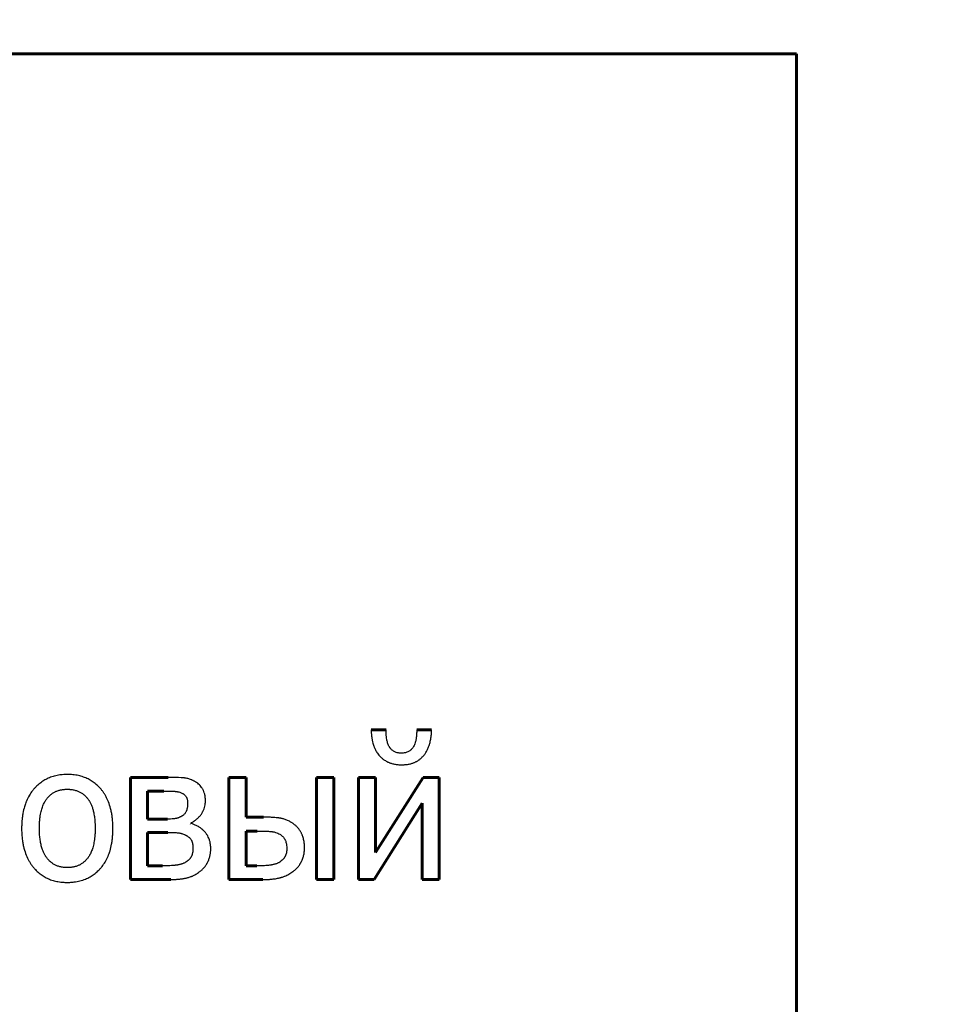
# Model space of a CAD drawing. Header units: millimetres. Extents: x 0 to 594, y 0 to 420.
# Tile 13 of 21: x 210 to 221, y 100 to 111. Entities that reach past the tile are written whole.
import ezdxf

# ---------------------------------------------------------------- set-up
doc = ezdxf.new("R2010")
doc.units = ezdxf.units.MM
for name, pattern in [('K5LT-1', [0]), ('K5LT_BASIC', [0]), ('K5LT_THIN', [0])]:
    doc.linetypes.add(name, pattern=pattern)
doc.layers.add('Системный слой', color=7, linetype='Continuous')
doc.layers.add('Системный слой (1)', color=7, linetype='Continuous', true_color=0x6c6c6c)
doc.styles.add('KDIMTEXTSTYLE', font='GOST_AU.SHX', dxfattribs={"width": 0.96, "oblique": 15, "height": 5})
doc.styles.add('KTEXTSTYLE', font='GOST_AU.SHX', dxfattribs={"width": 0.56, "height": 5})
doc.dimstyles.new('KDIMSTYLE (0.50)', dxfattribs={"dimtxt": 5, "dimasz": 1, "dimexe": 2, "dimexo": 0, "dimgap": 1, "dimtad": 1, "dimlfac": 2, "dimtxsty": 'KDIMTEXTSTYLE', "dimsah": 1, "dimcen": 0, "dimdle": 1, "dimadec": 0, "dimazin": 0, "dimtfac": 0.667, "dimtmove": 0, "dimatfit": 3, "dimfxl": 1, "dimtvp": 1, "dimtolj": 1, "dimtzin": 0, "dimarcsym": 0})

# ---------------------------------------------------------------- blocks, each defined once
blk = doc.blocks.new('D5')
at = {"layer": 'Системный слой (1)'}
for points in [[(289.426, 133.141), (288.768, 138.141), (288.11, 133.141), (288.768, 133.641)], [(288.768, 64.141), (289.426, 69.141), (288.768, 68.641), (288.11, 69.141)]]:
    blk.add_hatch(color=7, dxfattribs=at).paths.add_polyline_path(points)
at = {"layer": 'Системный слой (1)', "color": 7, "linetype": 'K5LT_THIN', "lineweight": 18, "true_color": 0xffffff}
for p, q in [((210.745, 138.141), (290.768, 138.141)), ((288.11, 133.141), (288.768, 138.141)), ((288.768, 138.141), (289.426, 133.141)), ((288.768, 64.141), (288.768, 138.141)), ((288.768, 133.641), (288.11, 133.141)), ((289.426, 133.141), (288.768, 133.641)), ((288.768, 64.141), (288.11, 69.141)), ((288.11, 69.141), (288.768, 68.641)), ((288.768, 68.641), (289.426, 69.141)), ((289.426, 69.141), (288.768, 64.141)), ((210.745, 64.141), (290.768, 64.141))]:
    blk.add_line(p, q, dxfattribs=at)
blk.add_wipeout([(287.768, 96.064), (280.386, 96.064), (280.386, 105.812), (287.768, 105.812)]).dxf.layer = 'Системный слой (1)'
at = {"layer": 'Системный слой (1)', "color": 7, "insert": (281.18, 96.064), "char_height": 5, "attachment_point": 1, "rotation": 90, "style": 'KTEXTSTYLE'}
blk.add_mtext('\\H5.0;\\W1.000;\\Q15;\\Q15;\\W0.960;148', dxfattribs=at)
blk = doc.blocks.new('KDIMARROW_01')
at = {"layer": 'Системный слой'}
blk.add_hatch(color=0, dxfattribs=at).paths.add_polyline_path([(0, 0), (-5, 0.658), (-4.5, 0), (-5, -0.658)])
at = {"layer": 'Системный слой', "color": 0, "linetype": 'K5LT_THIN', "lineweight": 18}
for p, q in [((-4.5, 0), (-5, 0.658)), ((-5, 0.658), (0, 0)), ((0, 0), (-5, -0.658)), ((-5, -0.658), (-4.5, 0))]:
    blk.add_line(p, q, dxfattribs=at)
at = {"layer": 'Системный слой (1)', "color": 0, "linetype": 'K5LT_THIN', "lineweight": 18}
blk.add_line((418.031, 261.631), (417.531, 261.631), dxfattribs=at)

msp = doc.modelspace()

# ---------------------------------------------------------------- linework, layer by layer
at = {"layer": 'Системный слой (1)', "color": 143, "linetype": 'K5LT_BASIC', "lineweight": 60, "true_color": 0x33acca}
for p, q in [((218.9913, 110.1735), (179.676, 110.1735)), ((218.9913, 91.2351), (218.9913, 110.1735)), ((214.3988, 102.6093), (214.2333, 102.6093)), ((214.9076, 102.6093), (214.7421, 102.6093)), ((211.541, 102.0782), (211.541, 100.9346)), ((211.9609, 102.0782), (211.541, 102.0782)), ((212.6401, 102.0782), (212.6401, 100.9346)), ((212.8328, 102.0782), (212.6401, 102.0782)), ((212.8328, 101.6324), (212.8328, 102.0782)), ((213.8134, 102.0782), (213.6207, 102.0782)), ((213.6207, 102.0782), (213.6207, 100.9346)), ((213.8134, 100.9346), (213.8134, 102.0782)), ((214.0925, 102.0782), (214.0925, 100.9346)), ((214.2827, 102.0782), (214.0925, 102.0782)), ((214.8137, 102.0782), (214.2827, 101.2384)), ((214.2827, 101.2384), (214.2827, 102.0782)), ((214.994, 102.0782), (214.8137, 102.0782)), ((214.994, 100.9346), (214.994, 102.0782)), ((211.7312, 101.9251), (211.9139, 101.9251)), ((211.7312, 101.6114), (211.7312, 101.9251)), ((214.2666, 100.9346), (214.8039, 101.788)), ((214.8039, 101.788), (214.8039, 100.9346)), ((211.9522, 101.6114), (211.7312, 101.6114)), ((213.0279, 101.6324), (212.8328, 101.6324)), ((212.219, 101.5608), (212.214, 101.5669)), ((211.7312, 101.0878), (211.7312, 101.462)), ((211.7312, 101.462), (211.9572, 101.462)), ((212.8328, 101.4768), (212.9588, 101.4768)), ((212.8328, 101.0878), (212.8328, 101.4768)), ((211.8979, 101.0878), (211.7312, 101.0878)), ((212.9538, 101.0878), (212.8328, 101.0878)), ((211.541, 100.9346), (211.9905, 100.9346)), ((212.6401, 100.9346), (213.0217, 100.9346)), ((213.6207, 100.9346), (213.8134, 100.9346)), ((214.0925, 100.9346), (214.2666, 100.9346)), ((214.8039, 100.9346), (214.994, 100.9346))]:
    msp.add_line(p, q, dxfattribs=at)
at = {"layer": 'Системный слой (1)', "color": 7, "linetype": 'K5LT-1'}
for points, knots in [([(214.2333, 102.6093), (214.2333, 102.6032), (214.2334, 102.5909), (214.2342, 102.5728), (214.2354, 102.555), (214.2372, 102.5379), (214.2393, 102.5215), (214.2418, 102.5057), (214.2448, 102.4902), (214.251, 102.4629), (214.2586, 102.4375), (214.2673, 102.4149), (214.2732, 102.4009), (214.284, 102.3782), (214.2993, 102.3524), (214.3127, 102.3346), (214.3185, 102.3277)], [-0.050595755, -0.050595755, -0.050595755, -0.050595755, -0.047875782, -0.045155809, -0.042435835, -0.039715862, -0.03716713, -0.034618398, -0.032069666, -0.029520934, -0.020810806, -0.018796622, -0.016782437, -0.012754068, -0.005197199, 0, 0, 0, 0]), ([(214.5704, 102.3487), (214.5683, 102.3487), (214.5639, 102.3488), (214.5575, 102.349), (214.5513, 102.3495), (214.5434, 102.3503), (214.534, 102.3517), (214.5201, 102.3547), (214.5046, 102.3597), (214.4882, 102.3674), (214.4739, 102.3766), (214.4608, 102.3875), (214.4515, 102.3975), (214.445, 102.4056), (214.4409, 102.4113), (214.4364, 102.4182), (214.4303, 102.4289), (214.4233, 102.4439), (214.4164, 102.4632), (214.4111, 102.4827), (214.4066, 102.5045), (214.4008, 102.5431), (214.3988, 102.5804), (214.3988, 102.6093)], [-0.10762784, -0.10762784, -0.10762784, -0.10762784, -0.10555079, -0.10347373, -0.10139668, -0.09931962, -0.09547345, -0.09162728, -0.08418066, -0.07760842, -0.07103618, -0.06461915, -0.05811662, -0.0556962, -0.05327578, -0.05044686, -0.04698505, -0.04069432, -0.03440359, -0.02850176, -0.02386932, -0.01687903, 0, 0, 0, 0]), ([(214.7421, 102.6093), (214.7421, 102.6046), (214.742, 102.5954), (214.7417, 102.5818), (214.7411, 102.5686), (214.7404, 102.5563), (214.7394, 102.5449), (214.738, 102.5306), (214.7358, 102.5143), (214.7326, 102.4965), (214.728, 102.476), (214.7214, 102.4542), (214.7123, 102.4328), (214.7025, 102.4156), (214.6933, 102.4035), (214.6852, 102.3944), (214.6761, 102.3855), (214.6644, 102.3759), (214.6493, 102.3665), (214.6331, 102.3591), (214.6198, 102.3549), (214.6087, 102.3523), (214.5969, 102.3502), (214.5836, 102.3489), (214.5733, 102.3487), (214.5704, 102.3487)], [-0.096077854, -0.096077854, -0.096077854, -0.096077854, -0.093663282, -0.09124871, -0.088834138, -0.086419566, -0.084264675, -0.082109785, -0.077800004, -0.073930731, -0.070061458, -0.063061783, -0.05667188, -0.050773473, -0.045257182, -0.041995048, -0.038732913, -0.032480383, -0.026448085, -0.020413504, -0.014154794, -0.012380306, -0.009230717, -0.002532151, 0, 0, 0, 0]), ([(214.8249, 102.3277), (214.8286, 102.3324), (214.8358, 102.3421), (214.846, 102.3574), (214.8554, 102.3738), (214.8641, 102.391), (214.872, 102.4092), (214.878, 102.425), (214.8824, 102.4379), (214.8865, 102.4509), (214.8906, 102.4653), (214.8952, 102.4849), (214.8995, 102.5063), (214.9046, 102.5411), (214.9072, 102.5755), (214.9076, 102.6018), (214.9076, 102.6093)], [-0.05642128, -0.05642128, -0.05642128, -0.05642128, -0.052417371, -0.048413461, -0.044409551, -0.040405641, -0.036401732, -0.032397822, -0.03046855, -0.028539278, -0.024680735, -0.022132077, -0.017499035, -0.012865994, -0.00359991, 0, 0, 0, 0]), ([(214.3185, 102.3277), (214.3225, 102.3229), (214.3308, 102.3135), (214.3406, 102.3038), (214.3551, 102.2905), (214.3751, 102.2744), (214.3972, 102.261), (214.4104, 102.2541), (214.4147, 102.2519), (214.4224, 102.2482), (214.4311, 102.2443), (214.4488, 102.2373), (214.474, 102.2294), (214.5114, 102.2222), (214.544, 102.2194), (214.5642, 102.219), (214.5704, 102.219)], [-0.046761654, -0.046761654, -0.046761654, -0.046761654, -0.043489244, -0.040216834, -0.039538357, -0.033098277, -0.02660611, -0.025993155, -0.025366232, -0.024112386, -0.021604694, -0.020490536, -0.01452407, -0.008557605, -0.002591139, 0, 0, 0, 0]), ([(214.5704, 102.219), (214.5747, 102.219), (214.583, 102.2191), (214.5954, 102.2195), (214.6074, 102.2202), (214.6223, 102.2214), (214.6396, 102.2234), (214.6583, 102.2265), (214.6756, 102.2304), (214.6911, 102.2348), (214.7053, 102.2397), (214.7182, 102.245), (214.7302, 102.2508), (214.7417, 102.257), (214.7529, 102.2638), (214.7619, 102.2698), (214.7759, 102.2799), (214.7873, 102.2892), (214.8014, 102.3023), (214.8118, 102.3127), (214.8206, 102.3226), (214.8249, 102.3277)], [-0.046448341, -0.046448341, -0.046448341, -0.046448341, -0.044822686, -0.043197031, -0.041571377, -0.039945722, -0.036996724, -0.034047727, -0.031347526, -0.028647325, -0.02614702, -0.023646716, -0.021301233, -0.018955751, -0.016610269, -0.014264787, -0.013193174, -0.007430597, -0.006582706, -0.003291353, 0, 0, 0, 0]), ([(210.8333, 102.1104), (210.8205, 102.1104), (210.7951, 102.1096), (210.768, 102.1071), (210.7315, 102.1023), (210.6882, 102.0936), (210.632, 102.0746), (210.5812, 102.0499), (210.5422, 102.0244), (210.5127, 102.0009), (210.4911, 101.9815), (210.4703, 101.9603), (210.4544, 101.9421), (210.4331, 101.9155), (210.4184, 101.894), (210.3959, 101.8557), (210.3841, 101.8319), (210.373, 101.805), (210.3676, 101.7913), (210.3608, 101.7725), (210.3485, 101.7336), (210.3379, 101.6884), (210.3297, 101.6355), (210.326, 101.6011), (210.3239, 101.5727), (210.3228, 101.551), (210.3222, 101.5289), (210.322, 101.5139), (210.322, 101.5064)], [-0.23588053, -0.23588053, -0.23588053, -0.23588053, -0.22593327, -0.21598601, -0.21399656, -0.19582244, -0.17886533, -0.16246329, -0.14606124, -0.137834, -0.12960675, -0.1210986, -0.11259045, -0.10951996, -0.09274046, -0.09105463, -0.07327715, -0.07141247, -0.0682154, -0.06182125, -0.05596273, -0.03731592, -0.02799252, -0.01866911, -0.01400183, -0.00933456, -0.00466728, 0, 0, 0, 0]), ([(211.3434, 101.5064), (211.3434, 101.5159), (211.3431, 101.5348), (211.3421, 101.5627), (211.3404, 101.59), (211.3372, 101.624), (211.3319, 101.6639), (211.3208, 101.7217), (211.3025, 101.7853), (211.2786, 101.841), (211.2567, 101.8809), (211.2392, 101.9081), (211.2208, 101.933), (211.1956, 101.963), (211.1739, 101.9846), (211.1441, 102.0106), (211.113, 102.0341), (211.0652, 102.0615), (211.0137, 102.083), (210.9572, 102.0989), (210.9067, 102.1068), (210.8696, 102.1095), (210.849, 102.1102), (210.8385, 102.1104), (210.8333, 102.1104)], [-0.15358568, -0.15358568, -0.15358568, -0.15358568, -0.14974091, -0.14589614, -0.14205137, -0.13820661, -0.13113896, -0.1240713, -0.11092233, -0.09885785, -0.09282561, -0.08679336, -0.08140914, -0.07602491, -0.06540497, -0.06433119, -0.05364446, -0.04311123, -0.032578, -0.02181364, -0.01042753, -0.00521376, -0.00260688, 0, 0, 0, 0]), ([(212.261, 102.0313), (212.2576, 102.0332), (212.2509, 102.0367), (212.2408, 102.0418), (212.2307, 102.0464), (212.2176, 102.052), (212.2016, 102.0579), (212.1829, 102.0635), (212.1676, 102.0671), (212.1557, 102.0693), (212.1487, 102.0703), (212.144, 102.0709), (212.1408, 102.0713), (212.1356, 102.0719), (212.1245, 102.0731), (212.0793, 102.0767), (212.0209, 102.0782), (211.9609, 102.0782)], [-0.050999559, -0.050999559, -0.050999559, -0.050999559, -0.04878437, -0.04656918, -0.044353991, -0.042138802, -0.037948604, -0.033758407, -0.02982922, -0.027864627, -0.025900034, -0.025244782, -0.02477733, -0.023842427, -0.021972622, -0.01823301, 0, 0, 0, 0]), ([(210.5208, 101.5064), (210.5208, 101.5141), (210.521, 101.5293), (210.5217, 101.5516), (210.5228, 101.5734), (210.5243, 101.5938), (210.5261, 101.6129), (210.529, 101.6368), (210.5333, 101.6644), (210.5397, 101.6948), (210.549, 101.7302), (210.5627, 101.7686), (210.5788, 101.801), (210.5926, 101.8234), (210.6064, 101.8427), (210.6245, 101.8638), (210.6482, 101.8856), (210.6741, 101.9041), (210.7024, 101.9193), (210.733, 101.9311), (210.7595, 101.9378), (210.7885, 101.9426), (210.8107, 101.9446), (210.8289, 101.9449), (210.8333, 101.9449)], [-0.12027969, -0.12027969, -0.12027969, -0.12027969, -0.1171365, -0.11399331, -0.11085012, -0.10770692, -0.10487543, -0.10204394, -0.09638095, -0.09123773, -0.08609451, -0.076659, -0.06790131, -0.06379368, -0.05968604, -0.0522577, -0.04485433, -0.03711452, -0.02959978, -0.02202875, -0.01412336, -0.01108917, -0.00266424, 0, 0, 0, 0]), ([(210.8333, 101.9449), (210.8372, 101.9449), (210.8449, 101.9448), (210.8563, 101.9443), (210.8675, 101.9434), (210.8816, 101.9419), (210.8982, 101.9394), (210.9234, 101.9339), (210.9516, 101.9248), (210.9818, 101.9103), (211.0083, 101.8932), (211.0328, 101.8726), (211.0556, 101.8482), (211.071, 101.8271), (211.0847, 101.8048), (211.0968, 101.782), (211.1105, 101.7483), (211.1199, 101.7179), (211.1289, 101.6818), (211.1351, 101.6481), (211.1397, 101.6095), (211.1419, 101.5837), (211.1432, 101.5616), (211.144, 101.5436), (211.1444, 101.5252), (211.1445, 101.5127), (211.1445, 101.5064)], [-0.15880546, -0.15880546, -0.15880546, -0.15880546, -0.15569396, -0.15258247, -0.14947097, -0.14635947, -0.14064569, -0.13493191, -0.12352742, -0.11354344, -0.10355946, -0.09369997, -0.08360022, -0.07309956, -0.07072629, -0.06125582, -0.05178534, -0.04231487, -0.03779664, -0.02567948, -0.0196209, -0.01356232, -0.01017174, -0.00678116, -0.00339058, 0, 0, 0, 0]), ([(211.9139, 101.9251), (211.9199, 101.9251), (211.9316, 101.9251), (211.9484, 101.9249), (211.9643, 101.9247), (211.9843, 101.9243), (212.0072, 101.9235), (212.0261, 101.9224), (212.0373, 101.9216), (212.0424, 101.9212), (212.0468, 101.9208), (212.0534, 101.92), (212.0605, 101.9189), (212.0703, 101.917), (212.0851, 101.9135), (212.1037, 101.9072), (212.1171, 101.9009), (212.1227, 101.8979)], [-0.037526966, -0.037526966, -0.037526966, -0.037526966, -0.035415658, -0.033304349, -0.031193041, -0.029081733, -0.024859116, -0.0206365, -0.019043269, -0.018246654, -0.017450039, -0.01632423, -0.014072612, -0.012946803, -0.009944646, -0.004206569, 0, 0, 0, 0]), ([(212.3783, 101.8152), (212.3783, 101.8186), (212.3782, 101.8254), (212.3778, 101.8355), (212.3771, 101.8454), (212.3759, 101.8578), (212.3737, 101.8727), (212.3692, 101.8944), (212.3631, 101.9142), (212.3556, 101.9323), (212.3497, 101.9444), (212.3432, 101.9557), (212.334, 101.9696), (212.3209, 101.9858), (212.3022, 102.0037), (212.2851, 102.0166), (212.2708, 102.0257), (212.2643, 102.0295), (212.261, 102.0313)], [-0.034942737, -0.034942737, -0.034942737, -0.034942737, -0.033723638, -0.032504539, -0.03128544, -0.030066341, -0.027788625, -0.025510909, -0.02125643, -0.019276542, -0.017296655, -0.015504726, -0.013712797, -0.010128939, -0.006591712, -0.002894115, -0.001447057, 0, 0, 0, 0]), ([(212.1227, 101.8979), (212.1248, 101.8968), (212.129, 101.8945), (212.1366, 101.8896), (212.145, 101.883), (212.1533, 101.8745), (212.1602, 101.8654), (212.1647, 101.8574), (212.1677, 101.8508), (212.1702, 101.8445), (212.1726, 101.8374), (212.1754, 101.827), (212.1778, 101.8144), (212.1792, 101.7997), (212.1795, 101.7898), (212.1795, 101.7855)], [-0.022674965, -0.022674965, -0.022674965, -0.022674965, -0.021478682, -0.020282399, -0.018072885, -0.015863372, -0.013787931, -0.011768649, -0.010806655, -0.009844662, -0.008124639, -0.006882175, -0.004353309, -0.001824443, 0, 0, 0, 0]), ([(212.214, 101.5669), (212.2203, 101.57), (212.2325, 101.5763), (212.2453, 101.5841), (212.2627, 101.5955), (212.2787, 101.6078), (212.297, 101.6246), (212.3097, 101.638), (212.3217, 101.6522), (212.3327, 101.6671), (212.3426, 101.6824), (212.3509, 101.6975), (212.3578, 101.7122), (212.3655, 101.7315), (212.3727, 101.7565), (212.3767, 101.7817), (212.3781, 101.8015), (212.3783, 101.8106), (212.3783, 101.8152)], [-0.078514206, -0.078514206, -0.078514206, -0.078514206, -0.073538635, -0.068563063, -0.067545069, -0.058094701, -0.053450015, -0.048805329, -0.044160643, -0.039515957, -0.035020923, -0.030525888, -0.026546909, -0.022567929, -0.014609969, -0.006643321, -0.00332166, 0, 0, 0, 0]), ([(212.1795, 101.7855), (212.1795, 101.783), (212.1794, 101.7779), (212.1791, 101.7705), (212.1787, 101.7632), (212.1779, 101.7541), (212.1766, 101.7435), (212.1739, 101.7283), (212.1703, 101.715), (212.1661, 101.7034), (212.1619, 101.6937), (212.1559, 101.6828), (212.1473, 101.6711), (212.1372, 101.6605), (212.1272, 101.6523), (212.1203, 101.6476), (212.1177, 101.646)], [-0.02132684, -0.02132684, -0.02132684, -0.02132684, -0.020493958, -0.019661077, -0.018828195, -0.017995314, -0.016473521, -0.014951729, -0.012141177, -0.01095298, -0.009764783, -0.007621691, -0.005478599, -0.003395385, -0.001263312, 0, 0, 0, 0]), ([(212.1177, 101.646), (212.1157, 101.6448), (212.1116, 101.6424), (212.1055, 101.6391), (212.0995, 101.636), (212.092, 101.6323), (212.0832, 101.6283), (212.0734, 101.6245), (212.0657, 101.6219), (212.0599, 101.6201), (212.0564, 101.6192), (212.0537, 101.6185), (212.0519, 101.6181), (212.0499, 101.6177), (212.0473, 101.6171), (212.0437, 101.6165), (212.0361, 101.6153), (212.0195, 101.6134), (211.9915, 101.6118), (211.9647, 101.6114), (211.9522, 101.6114)], [-0.12115307, -0.12115307, -0.12115307, -0.12115307, -0.11590012, -0.11064718, -0.10539423, -0.10014129, -0.09066872, -0.08119616, -0.07258532, -0.06827989, -0.06397447, -0.0620649, -0.06015532, -0.05824575, -0.05633618, -0.05251703, -0.04869788, -0.03742499, -0.01609074, 0, 0, 0, 0]), ([(213.3688, 101.5534), (213.3653, 101.5559), (213.3584, 101.5609), (213.3479, 101.568), (213.3374, 101.5746), (213.3239, 101.5827), (213.3074, 101.5915), (213.2882, 101.6004), (213.2694, 101.6076), (213.2529, 101.6128), (213.2405, 101.616), (213.2322, 101.6179), (213.2264, 101.619), (213.2209, 101.62), (213.2139, 101.6212), (213.2049, 101.6226), (213.1934, 101.6242), (213.1774, 101.6261), (213.1561, 101.6281), (213.1231, 101.6303), (213.0814, 101.632), (213.0463, 101.6324), (213.0279, 101.6324)], [-0.055692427, -0.055692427, -0.055692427, -0.055692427, -0.053625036, -0.051557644, -0.049490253, -0.047422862, -0.043565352, -0.039707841, -0.036088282, -0.032468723, -0.030018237, -0.028792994, -0.027567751, -0.026593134, -0.025618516, -0.023669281, -0.021720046, -0.019770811, -0.015872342, -0.011973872, -0.005986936, 0, 0, 0, 0]), ([(210.322, 101.5064), (210.322, 101.497), (210.3222, 101.4782), (210.3233, 101.4504), (210.3251, 101.4232), (210.3284, 101.3891), (210.3339, 101.3491), (210.3455, 101.2907), (210.3646, 101.2262), (210.3896, 101.1694), (210.4124, 101.1287), (210.4309, 101.1002), (210.4508, 101.0737), (210.4662, 101.0558), (210.4879, 101.0324), (210.5166, 101.0054), (210.5608, 100.9733), (210.608, 100.9475), (210.6595, 100.9271), (210.7006, 100.9164), (210.7453, 100.908), (210.7777, 100.9043), (210.8135, 100.9027), (210.8267, 100.9025), (210.8333, 100.9025)], [-0.14597525, -0.14597525, -0.14597525, -0.14597525, -0.14222868, -0.13848211, -0.13473554, -0.13098897, -0.12406865, -0.11714833, -0.10420221, -0.09238363, -0.08647434, -0.08056506, -0.07500068, -0.06943631, -0.06836964, -0.05825043, -0.04852766, -0.03880489, -0.02909047, -0.01903014, -0.01684549, -0.00611376, -0.00305688, 0, 0, 0, 0]), ([(210.8333, 101.068), (210.8295, 101.068), (210.8219, 101.0681), (210.8107, 101.0686), (210.7996, 101.0694), (210.7858, 101.0709), (210.7695, 101.0734), (210.7447, 101.0789), (210.7164, 101.0881), (210.686, 101.1028), (210.6591, 101.1203), (210.6345, 101.1412), (210.6115, 101.1662), (210.5956, 101.1881), (210.5816, 101.2109), (210.5696, 101.2337), (210.5591, 101.2588), (210.5486, 101.2887), (210.5386, 101.3241), (210.529, 101.3755), (210.5225, 101.4354), (210.5208, 101.4801), (210.5208, 101.5064)], [-0.1062565, -0.1062565, -0.1062565, -0.1062565, -0.10420893, -0.10216137, -0.1001138, -0.09806624, -0.09432497, -0.0905837, -0.08310116, -0.07619753, -0.06959332, -0.06303671, -0.0562855, -0.049155, -0.04744618, -0.04123283, -0.03501948, -0.03322811, -0.02522339, -0.01721868, -0.00972123, 0, 0, 0, 0]), ([(211.1445, 101.5064), (211.1445, 101.4988), (211.1444, 101.4836), (211.1437, 101.4613), (211.1426, 101.4395), (211.141, 101.4191), (211.1391, 101.4), (211.1362, 101.376), (211.1318, 101.3484), (211.1253, 101.3178), (211.1157, 101.2821), (211.1017, 101.2434), (211.0854, 101.2111), (211.0717, 101.1892), (211.0581, 101.1703), (211.0399, 101.1489), (211.0158, 101.1267), (210.9896, 101.1081), (210.9614, 101.093), (210.9309, 101.0813), (210.905, 101.0749), (210.8766, 101.0701), (210.8552, 101.0683), (210.8375, 101.068), (210.8333, 101.068)], [-0.091247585, -0.091247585, -0.091247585, -0.091247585, -0.088839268, -0.08643095, -0.084022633, -0.081614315, -0.079441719, -0.077269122, -0.072923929, -0.068970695, -0.065017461, -0.057750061, -0.050988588, -0.048078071, -0.045167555, -0.039403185, -0.033638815, -0.027753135, -0.02206216, -0.016351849, -0.01041225, -0.008270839, -0.001922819, 0, 0, 0, 0]), ([(210.8333, 100.9025), (210.8398, 100.9025), (210.8528, 100.9027), (210.8719, 100.9035), (210.8908, 100.905), (210.9145, 100.9075), (210.9426, 100.9118), (210.9852, 100.9212), (211.0341, 100.9371), (211.0869, 100.9625), (211.1261, 100.9881), (211.1552, 101.0112), (211.1762, 101.0301), (211.1965, 101.0508), (211.2118, 101.0684), (211.2324, 101.0941), (211.2467, 101.115), (211.2688, 101.1526), (211.2806, 101.1761), (211.2917, 101.2028), (211.2971, 101.2165), (211.3038, 101.2351), (211.316, 101.2733), (211.3266, 101.3174), (211.335, 101.3698), (211.3389, 101.4046), (211.3411, 101.434), (211.3424, 101.4577), (211.3432, 101.4819), (211.3434, 101.4982), (211.3434, 101.5064)], [-0.24410708, -0.24410708, -0.24410708, -0.24410708, -0.23893701, -0.23376695, -0.22859689, -0.22342682, -0.21393866, -0.20445049, -0.18547416, -0.16789248, -0.15100908, -0.14260089, -0.13419271, -0.12554872, -0.11690473, -0.11396602, -0.09686233, -0.09514274, -0.0768572, -0.07494597, -0.07158344, -0.06485839, -0.05919619, -0.04008389, -0.03052774, -0.02097159, -0.01572869, -0.01048579, -0.0052429, 0, 0, 0, 0]), ([(212.4376, 101.2804), (212.4376, 101.2878), (212.4372, 101.3024), (212.4358, 101.3179), (212.4331, 101.339), (212.4283, 101.3639), (212.4177, 101.3958), (212.4064, 101.4193), (212.3959, 101.4366), (212.3873, 101.449), (212.3794, 101.4589), (212.3727, 101.4666), (212.366, 101.474), (212.3575, 101.4827), (212.3487, 101.4909), (212.3349, 101.5029), (212.3141, 101.5188), (212.2827, 101.5373), (212.2504, 101.5514), (212.2285, 101.5582), (212.219, 101.5608)], [-0.059450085, -0.059450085, -0.059450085, -0.059450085, -0.05650357, -0.053557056, -0.052967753, -0.04745509, -0.042405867, -0.037618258, -0.035234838, -0.032851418, -0.030467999, -0.029276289, -0.028084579, -0.025790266, -0.023495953, -0.022326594, -0.016986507, -0.010783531, -0.004597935, 0, 0, 0, 0]), ([(213.4873, 101.2891), (213.4873, 101.2981), (213.4868, 101.3161), (213.4851, 101.3353), (213.4817, 101.3617), (213.4768, 101.3861), (213.4682, 101.4147), (213.4629, 101.4292), (213.4589, 101.4389), (213.4559, 101.4458), (213.4515, 101.4551), (213.4424, 101.4726), (213.4281, 101.4951), (213.4068, 101.5208), (213.3865, 101.5398), (213.3733, 101.5501), (213.3688, 101.5534)], [-0.069584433, -0.069584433, -0.069584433, -0.069584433, -0.063917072, -0.058249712, -0.05711624, -0.046453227, -0.041503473, -0.036553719, -0.035678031, -0.034219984, -0.031303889, -0.028379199, -0.020186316, -0.011993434, -0.003976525, 0, 0, 0, 0]), ([(211.9572, 101.462), (211.9624, 101.462), (211.9728, 101.4619), (211.9877, 101.4618), (212.0018, 101.4615), (212.0284, 101.4608), (212.0506, 101.4596), (212.0674, 101.458), (212.0726, 101.4575), (212.0768, 101.457), (212.0829, 101.4561), (212.0893, 101.455), (212.0982, 101.4532), (212.108, 101.4508), (212.1243, 101.4459), (212.1373, 101.4408), (212.1462, 101.4366), (212.1474, 101.436)], [-0.084699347, -0.084699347, -0.084699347, -0.084699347, -0.080052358, -0.075405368, -0.070758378, -0.066111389, -0.047523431, -0.043454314, -0.041419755, -0.039385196, -0.036844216, -0.031762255, -0.029221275, -0.022445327, -0.015669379, -0.002117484, 0, 0, 0, 0]), ([(212.1474, 101.436), (212.1493, 101.4351), (212.1531, 101.4333), (212.1586, 101.4305), (212.1639, 101.4277), (212.1704, 101.424), (212.1778, 101.4195), (212.188, 101.4126), (212.1985, 101.4042), (212.2084, 101.3944), (212.2158, 101.385), (212.2204, 101.3773), (212.2233, 101.3711), (212.2251, 101.3667), (212.2268, 101.3623), (212.2288, 101.3565), (212.2308, 101.3497), (212.2336, 101.3385), (212.2362, 101.3239), (212.2377, 101.3088), (212.2383, 101.2979), (212.2386, 101.2918), (212.2387, 101.2855), (212.2387, 101.2813), (212.2387, 101.2792)], [-0.036478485, -0.036478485, -0.036478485, -0.036478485, -0.035561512, -0.034644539, -0.033727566, -0.032810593, -0.031157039, -0.029503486, -0.02649659, -0.023734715, -0.021167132, -0.018746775, -0.017588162, -0.01642955, -0.015433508, -0.014437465, -0.012445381, -0.010942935, -0.007448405, -0.003953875, -0.002965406, -0.001976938, -0.000988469, 0, 0, 0, 0]), ([(212.9588, 101.4768), (212.9657, 101.4768), (212.9795, 101.4768), (212.9993, 101.4766), (213.018, 101.4763), (213.0415, 101.4758), (213.0683, 101.4749), (213.0921, 101.4736), (213.1073, 101.4725), (213.1157, 101.4717), (213.122, 101.4711), (213.1305, 101.47), (213.1388, 101.4685), (213.1504, 101.4661), (213.167, 101.4617), (213.1889, 101.4536), (213.2047, 101.4453), (213.2119, 101.441)], [-0.051955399, -0.051955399, -0.051955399, -0.051955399, -0.049230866, -0.046506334, -0.043781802, -0.041057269, -0.035608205, -0.03015914, -0.0271592, -0.02565923, -0.02415926, -0.022600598, -0.019483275, -0.017924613, -0.013768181, -0.006552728, 0, 0, 0, 0]), ([(213.2119, 101.441), (213.215, 101.4391), (213.2211, 101.4352), (213.2273, 101.4306), (213.2355, 101.424), (213.245, 101.4152), (213.2564, 101.4017), (213.2642, 101.3896), (213.2694, 101.3794), (213.2741, 101.3689), (213.2774, 101.3598), (213.2812, 101.347), (213.2834, 101.338), (213.2863, 101.3214), (213.2878, 101.3084), (213.2884, 101.2938), (213.2885, 101.2882), (213.2885, 101.2854)], [-0.030751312, -0.030751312, -0.030751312, -0.030751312, -0.028983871, -0.027216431, -0.026862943, -0.023596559, -0.020495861, -0.017426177, -0.015891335, -0.014356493, -0.011323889, -0.010829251, -0.007473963, -0.006680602, -0.002531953, -0.001265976, 0, 0, 0, 0]), ([(212.2387, 101.2792), (212.2387, 101.2769), (212.2387, 101.2723), (212.2385, 101.2655), (212.2381, 101.2589), (212.2373, 101.2506), (212.2361, 101.241), (212.2336, 101.2272), (212.2302, 101.2148), (212.2261, 101.2037), (212.2218, 101.1939), (212.2168, 101.1851), (212.2109, 101.1766), (212.2046, 101.1683), (212.1955, 101.1582), (212.1856, 101.1492), (212.1737, 101.1396), (212.1651, 101.1335), (212.1579, 101.1289), (212.1572, 101.1285)], [-0.03307398, -0.03307398, -0.03307398, -0.03307398, -0.032006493, -0.030939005, -0.029871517, -0.02880403, -0.026852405, -0.024900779, -0.02129351, -0.019605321, -0.017917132, -0.014766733, -0.013191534, -0.011616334, -0.008465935, -0.005344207, -0.004178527, -0.000376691, 0, 0, 0, 0]), ([(212.319, 101.0273), (212.3239, 101.031), (212.3335, 101.0387), (212.3435, 101.0478), (212.3573, 101.0615), (212.3742, 101.0806), (212.3887, 101.102), (212.3963, 101.115), (212.3988, 101.1195), (212.4032, 101.1275), (212.4076, 101.1363), (212.4155, 101.1541), (212.4247, 101.1793), (212.4332, 101.2168), (212.4366, 101.2471), (212.4375, 101.2687), (212.4376, 101.2765), (212.4376, 101.2804)], [-0.058180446, -0.058180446, -0.058180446, -0.058180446, -0.054302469, -0.050424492, -0.049618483, -0.041959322, -0.034163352, -0.033401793, -0.03259187, -0.030972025, -0.027732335, -0.026596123, -0.019118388, -0.011640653, -0.004162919, -0.002081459, 0, 0, 0, 0]), ([(213.2885, 101.2854), (213.2885, 101.2829), (213.2884, 101.2781), (213.2882, 101.2709), (213.2878, 101.2639), (213.2871, 101.2552), (213.2858, 101.2451), (213.2833, 101.2306), (213.2798, 101.2177), (213.2757, 101.2062), (213.2729, 101.1997), (213.2705, 101.1948), (213.268, 101.1902), (213.2647, 101.1845), (213.2603, 101.1779), (213.2568, 101.1731), (213.2511, 101.1658), (213.2423, 101.1561), (213.2301, 101.1449), (213.2202, 101.1373), (213.2142, 101.1329), (213.211, 101.1308), (213.2095, 101.1298)], [-0.036954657, -0.036954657, -0.036954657, -0.036954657, -0.035747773, -0.034540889, -0.033334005, -0.032127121, -0.029927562, -0.027728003, -0.0236775, -0.021789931, -0.019902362, -0.019010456, -0.018118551, -0.016334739, -0.014550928, -0.012767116, -0.012391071, -0.008447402, -0.004320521, -0.00216026, -0.00108013, 0, 0, 0, 0]), ([(213.3638, 101.0285), (213.3734, 101.0356), (213.3835, 101.044), (213.4015, 101.0615), (213.4187, 101.0806), (213.4338, 101.1023), (213.442, 101.116), (213.4452, 101.1216), (213.4507, 101.1315), (213.4564, 101.1432), (213.4616, 101.155), (213.4666, 101.1673), (213.4721, 101.1831), (213.4775, 101.2027), (213.4832, 101.2297), (213.4862, 101.2546), (213.4872, 101.2771), (213.4873, 101.2851), (213.4873, 101.2891)], [-0.05475325, -0.05475325, -0.05475325, -0.05475325, -0.047820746, -0.047098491, -0.040108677, -0.032829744, -0.032110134, -0.031161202, -0.029263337, -0.025862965, -0.02406394, -0.022264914, -0.018666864, -0.015019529, -0.011372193, -0.003993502, -0.001996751, 0, 0, 0, 0]), ([(212.1572, 101.1285), (212.1536, 101.1263), (212.1463, 101.1222), (212.1347, 101.1165), (212.1224, 101.1115), (212.1096, 101.107), (212.0963, 101.1031), (212.0847, 101.1003), (212.0753, 101.0984), (212.0683, 101.0972), (212.0611, 101.0961), (212.0543, 101.0951), (212.0477, 101.0943), (212.0415, 101.0936), (212.0351, 101.093), (212.0261, 101.0921), (212.0139, 101.0912), (211.9928, 101.0898), (211.9566, 101.0883), (211.9215, 101.0878), (211.8979, 101.0878)], [-0.1532688, -0.1532688, -0.1532688, -0.1532688, -0.14315362, -0.13303845, -0.12292328, -0.1128081, -0.10269293, -0.09257775, -0.08770939, -0.08284104, -0.07797268, -0.07310432, -0.06934278, -0.06558123, -0.06181969, -0.05805815, -0.05007658, -0.04209501, -0.02613187, 0, 0, 0, 0]), ([(213.2095, 101.1298), (213.2057, 101.1275), (213.1979, 101.1231), (213.1856, 101.1171), (213.1728, 101.1118), (213.1593, 101.1071), (213.1452, 101.103), (213.1324, 101.1), (213.1227, 101.0981), (213.1163, 101.097), (213.1117, 101.0963), (213.1074, 101.0956), (213.1019, 101.0949), (213.0919, 101.0936), (213.0764, 101.0921), (213.0532, 101.0903), (213.0243, 101.0888), (212.99, 101.088), (212.9656, 101.0878), (212.9538, 101.0878)], [-0.13068047, -0.13068047, -0.13068047, -0.13068047, -0.12156963, -0.11245879, -0.10334795, -0.09423711, -0.08512626, -0.07601542, -0.07035113, -0.06751898, -0.06468683, -0.06240681, -0.06012678, -0.05556672, -0.04644662, -0.03732651, -0.02429975, -0.01127299, 0, 0, 0, 0]), ([(211.9905, 100.9346), (211.9973, 100.9346), (212.0108, 100.9347), (212.0306, 100.9353), (212.0499, 100.9362), (212.068, 100.9374), (212.0849, 100.9389), (212.1007, 100.9406), (212.116, 100.9427), (212.1299, 100.9448), (212.1423, 100.947), (212.1534, 100.9492), (212.1642, 100.9516), (212.1748, 100.9541), (212.1853, 100.9569), (212.1991, 100.9612), (212.2107, 100.9653), (212.2203, 100.9691), (212.2256, 100.9713), (212.2342, 100.975), (212.246, 100.9806), (212.2693, 100.9928), (212.2905, 101.0061), (212.3101, 101.0203), (212.316, 101.0249), (212.319, 101.0273)], [-0.050792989, -0.050792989, -0.050792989, -0.050792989, -0.048327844, -0.045862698, -0.043397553, -0.040932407, -0.038720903, -0.0365094, -0.034297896, -0.032086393, -0.030350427, -0.028614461, -0.026878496, -0.02514253, -0.023406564, -0.021670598, -0.018198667, -0.017483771, -0.016748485, -0.015503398, -0.013013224, -0.010640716, -0.003287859, -0.001643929, 0, 0, 0, 0]), ([(213.0217, 100.9346), (213.0281, 100.9346), (213.0406, 100.9347), (213.059, 100.9351), (213.0769, 100.9358), (213.0936, 100.9367), (213.1091, 100.9378), (213.1283, 100.9396), (213.1503, 100.9421), (213.1743, 100.9459), (213.195, 100.95), (213.2105, 100.9538), (213.2217, 100.9569), (213.2303, 100.9595), (213.2421, 100.9633), (213.2541, 100.9676), (213.2709, 100.9744), (213.2895, 100.9827), (213.3201, 100.9987), (213.3448, 101.0145), (213.3616, 101.0268), (213.3638, 101.0285)], [-0.052902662, -0.052902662, -0.052902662, -0.052902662, -0.050802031, -0.0487014, -0.046600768, -0.044500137, -0.042633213, -0.040766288, -0.03703244, -0.033698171, -0.030363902, -0.02748182, -0.026040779, -0.024599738, -0.023012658, -0.019838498, -0.018251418, -0.014019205, -0.009786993, -0.001322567, 0, 0, 0, 0])]:
    msp.add_open_spline(points, degree=3, knots=knots, dxfattribs=at)

# ---------------------------------------------------------------- next in the draw order: dimensions: what is measured, and where the dimension line sits
at = {"layer": 'Системный слой (1)', "color": 7}
dim = msp.add_linear_dim(base=(288.7678, 64.1407), p1=(210.7449, 138.1407), p2=(210.7449, 64.1407), angle=90, dimstyle='KDIMSTYLE (0.50)', override={"dimexo": 0, "dimpost": '\\H5.0;\\W0.960;\\Q15;<>', "dimblk1": 'KDIMARROW_01', "dimblk2": 'KDIMARROW_01', "dimse1": 0, "dimse2": 0, "dimclrt": 7, "dimtol": 1, "dimtp": 0, "dimtm": 0, "dimtdec": 5, "dimtolj": 1}, dxfattribs=at)
dim.commit()
dim.dimension.update_dxf_attribs({"geometry": 'D5', "text_midpoint": (288.7678, 101.1407), "dimtype": 160})

doc.saveas('drawing.dxf')
